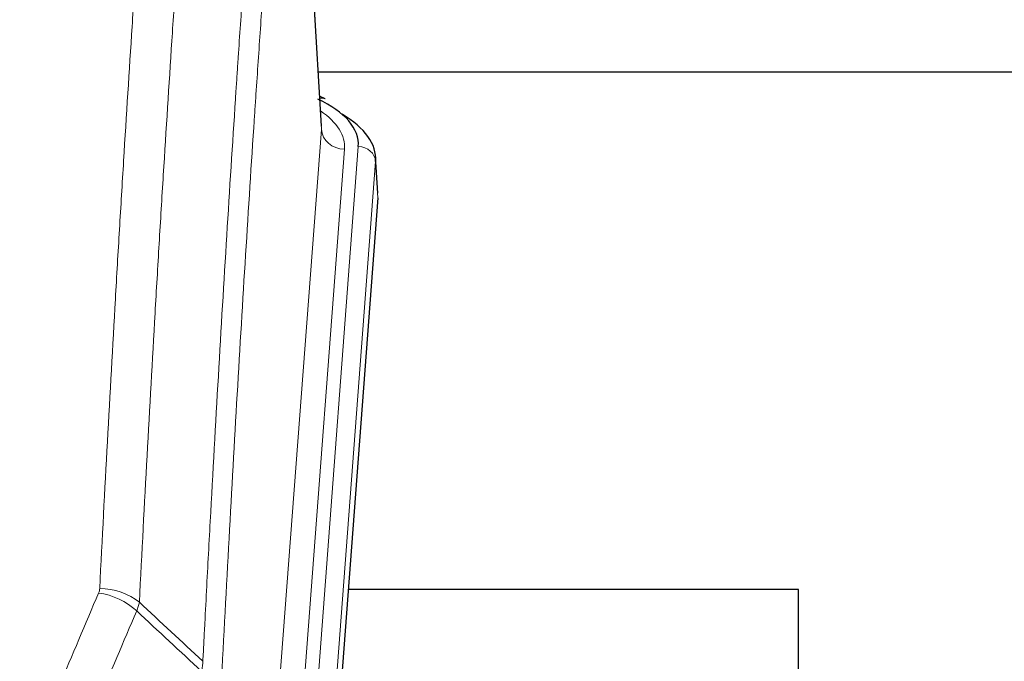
# Model space of a CAD drawing. Header units: inches. Extents: x 0 to 23760, y -13 to 16800.
# Tile 184 of 204: x 18963 to 19133, y 14367 to 14478. Entities that reach past the tile are written whole.
import ezdxf

# ---------------------------------------------------------------- set-up
doc = ezdxf.new("R2010")
doc.units = ezdxf.units.IN
doc.layers.add('254', color=7, linetype='Continuous', true_color=0xffffff)

msp = doc.modelspace()

# ---------------------------------------------------------------- linework, layer by layer
at = {"layer": '254', "color": 110, "linetype": 'Continuous', "lineweight": 13}
for p, q in [((19014.986, 14459.251), (19009.739, 14545.84)), ((19001.92, 14286.478), (19014.986, 14459.251)), ((19018.978, 14455.824), (19005.912, 14283.051)), ((19008.259, 14282.899), (19021.37, 14456.259)), ((19024.364, 14453.689), (19011.253, 14280.329)), ((19024.745, 14447.41), (19024.364, 14453.689))]:
    msp.add_line(p, q, dxfattribs=at)
at = {"layer": '254', "color": 2, "linetype": 'Continuous', "lineweight": 25}
for p, q in [((19014.991, 14459.826), (19009.74, 14546.463)), ((19014.4, 14469.221), (19180.588, 14469.221)), ((19015.622, 14464.533), (19014.679, 14464.969)), ((19024.751, 14448.193), (19024.37, 14454.476)), ((19024.745, 14447.41), (19011.627, 14273.956)), ((19097.563, 14379.646), (19019.62, 14379.646)), ((19097.563, 14190.844), (19097.563, 14379.646))]:
    msp.add_line(p, q, dxfattribs=at)
for centre, major_axis, ratio, start_param, end_param in [((18997.351, 14456.633), (24.034, 0.016), 0.461198, 6.2480186, 7.0671317), ((19014.365, 14461.81), (1.258, 2.724), 0.6272114, 6.2831797, 6.7581181), ((18997.351, 14453.972), (27.03, 0.194), 0.4633579, 6.2451225, 6.9481136)]:
    msp.add_ellipse(centre, major_axis=major_axis, ratio=ratio, start_param=start_param, end_param=end_param, dxfattribs=at)
at = {"layer": '254', "color": 110, "linetype": 'Continuous', "lineweight": 13}
for centre, major_axis, ratio, start_param, end_param in [((18994.959, 14456.198), (24.034, 0.016), 0.461198, 6.2480186, 6.8801307), ((19018.978, 14459.372), (3.989, -0.302), 0.8864705, 3.2608937, 4.7793301), ((19021.37, 14453.598), (2.991, -0.226), 0.8864705, 0.119301, 1.6377375), ((18976.402, 14370.734), (-9.188, 3.948), 0.8056434, 4.2999866, 5.045624), ((18976.59, 14371.525), (-9.987, 0.512), 0.8285973, 3.9974013, 4.7548106)]:
    msp.add_ellipse(centre, major_axis=major_axis, ratio=ratio, start_param=start_param, end_param=end_param, dxfattribs=at)
for points, knots in [([(18976.59, 14379.815), (18977.027, 14388.393), (18977.918, 14405.312), (18978.838, 14421.754), (18979.54, 14433.907), (18979.776, 14437.928), (18980.252, 14445.911), (18980.492, 14449.873), (18981.217, 14461.668), (18981.708, 14469.409), (18982.332, 14478.934), (18982.457, 14480.831), (18982.709, 14484.609), (18983.087, 14490.254), (18983.469, 14495.828), (18984.24, 14506.882), (18985.282, 14521.372), (18986.89, 14542.356), (18987.991, 14555.846), (18988.548, 14562.466)], [0, 0, 0, 0, 0.125, 0.25, 0.25, 0.3125, 0.3125, 0.375, 0.375, 0.5, 0.5, 0.53125, 0.53125, 0.5625, 0.625, 0.625, 0.75, 0.875, 1, 1, 1, 1]), ([(18995.431, 14559.877), (18994.873, 14553.264), (18993.771, 14539.79), (18992.161, 14518.829), (18991.118, 14504.357), (18990.346, 14493.315), (18989.963, 14487.748), (18989.584, 14482.11), (18989.333, 14478.336), (18989.207, 14476.441), (18988.583, 14466.928), (18988.091, 14459.195), (18987.365, 14447.414), (18987.124, 14443.457), (18986.648, 14435.483), (18986.412, 14431.467), (18985.709, 14419.328), (18984.787, 14402.906), (18983.895, 14386.007), (18983.457, 14377.438)], [0, 0, 0, 0, 0.125, 0.25, 0.375, 0.375, 0.4375, 0.46875, 0.46875, 0.5, 0.5, 0.625, 0.625, 0.6875, 0.6875, 0.75, 0.75, 0.875, 1, 1, 1, 1]), ([(18994.454, 14367.216), (18994.51, 14368.306), (18994.566, 14369.395), (18994.678, 14371.568), (18994.846, 14374.821), (18995.242, 14382.371), (18995.585, 14388.772), (18996.278, 14401.482), (18997.219, 14418.18), (18998.677, 14442.481), (18999.682, 14458.185), (19000.255, 14466.879), (19000.319, 14467.843), (19000.447, 14469.768), (19000.64, 14472.648), (19001.091, 14479.326), (19001.483, 14484.979), (19001.811, 14489.649), (19001.877, 14490.582), (19002.009, 14492.442), (19002.207, 14495.226), (19002.672, 14501.679), (19003.075, 14507.138), (19003.887, 14517.957), (19004.984, 14532.122), (19006.112, 14545.765), (19006.683, 14552.456)], [0, 0, 0, 0, 0.015625, 0.015625, 0.03125, 0.0625, 0.125, 0.125, 0.25, 0.375, 0.5, 0.5, 0.515625, 0.515625, 0.53125, 0.5625, 0.625, 0.625, 0.640625, 0.640625, 0.65625, 0.6875, 0.75, 0.75, 0.875, 1, 1, 1, 1]), ([(19009.739, 14545.84), (19009.169, 14539.168), (19008.044, 14525.562), (19006.95, 14511.437), (19006.141, 14500.649), (19005.739, 14495.206), (19005.275, 14488.772), (19005.077, 14485.996), (19004.946, 14484.141), (19004.88, 14483.211), (19004.553, 14478.555), (19004.162, 14472.919), (19003.712, 14466.26), (19003.52, 14463.388), (19003.392, 14461.47), (19003.329, 14460.509), (19002.756, 14451.841), (19001.755, 14436.184), (19000.3, 14411.957), (18998.894, 14386.989), (18997.988, 14369.849), (18997.543, 14361.154)], [0, 0, 0, 0, 0.125, 0.25, 0.25, 0.3125, 0.34375, 0.359375, 0.359375, 0.375, 0.375, 0.4375, 0.46875, 0.484375, 0.484375, 0.5, 0.5, 0.625, 0.75, 0.875, 1, 1, 1, 1]), ([(18962.741, 14346.428), (18963.875, 14349.189), (18965.01, 14351.939), (18967.283, 14357.417), (18968.42, 14360.144), (18971.835, 14368.292), (18974.117, 14373.679), (18976.402, 14379.02)], [0, 0, 0, 0, 0.25, 0.25, 0.5, 0.5, 1, 1, 1, 1]), ([(18976.59, 14379.815), (18976.583, 14379.68), (18976.564, 14379.547), (18976.502, 14379.282), (18976.458, 14379.151), (18976.402, 14379.02)], [0, 0, 0, 0, 0.5, 0.5, 1, 1, 1, 1]), ([(18982.998, 14375.933), (18980.71, 14370.597), (18978.426, 14365.215), (18975.007, 14357.074), (18973.868, 14354.349), (18971.593, 14348.876), (18970.456, 14346.129), (18969.321, 14343.37)], [0, 0, 0, 0, 0.5, 0.5, 0.75, 0.75, 1, 1, 1, 1]), ([(18994.454, 14367.216), (18994.433, 14366.953), (18994.418, 14366.665), (18994.359, 14366.075), (18994.317, 14365.773), (18994.242, 14365.479)], [0, 0, 0, 0, 0.5, 0.5, 1, 1, 1, 1])]:
    msp.add_open_spline(points, degree=3, knots=knots, dxfattribs=at)
for points in [[(18983.457, 14377.438), (18983.417, 14377.195), (18983.299, 14376.7), (18983.111, 14376.191), (18982.998, 14375.933)], [(18983.457, 14377.438), (18987.123, 14374.032), (18990.789, 14370.625), (18994.454, 14367.216)], [(18994.242, 14365.479), (18990.495, 14368.965), (18986.747, 14372.45), (18982.998, 14375.933)]]:
    msp.add_open_spline(points, degree=3, dxfattribs=at)

doc.saveas('drawing.dxf')
